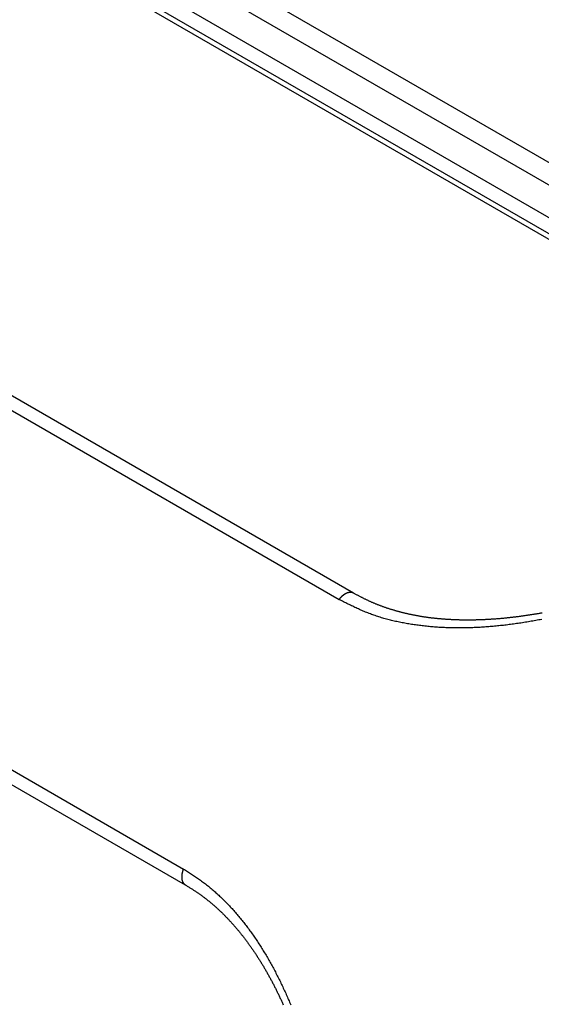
# Paper-space layout 'Layout1' of a CAD drawing. Extents: x -17 to 315, y -17 to 204.
# Tile 34 of 39: x 258 to 271, y 120 to 143. Entities that reach past the tile are written whole.
import ezdxf

# ---------------------------------------------------------------- set-up
doc = ezdxf.new("R2010")
doc.units = 0
doc.layers.add('DEFAULT', color=7, linetype='CONTINUOUS')
doc.layers.add('SPS-HS-SRX', color=7, linetype='CONTINUOUS')

# ---------------------------------------------------------------- blocks, each defined once
blk = doc.blocks.new('SE6')
at = {"layer": 'SPS-HS-SRX', "color": 7, "linetype": 'CONTINUOUS'}
for p, q in [((287.161, 130.416), (227.659, 164.769)), ((242.936, 155.42), (276.878, 135.824)), ((242.508, 154.892), (276.45, 135.296)), ((242.508, 154.51), (276.45, 134.914)), ((242.591, 154.327), (276.532, 134.731)), ((231.898, 149.047), (265.839, 129.451)), ((266.184, 129.601), (232.243, 149.197)), ((228.195, 142.632), (262.136, 123.036)), ((228.237, 142.258), (262.178, 122.662))]:
    blk.add_line(p, q, dxfattribs=at)
at = {"layer": 'SPS-HS-SRX', "color": 7}
for points in [[(270.661, 128.976, 0), (270.625, 128.969, 0), (270.59, 128.963, 0), (270.555, 128.956, 0), (270.52, 128.949, 0), (270.484, 128.943, 0), (270.449, 128.937, 0), (270.414, 128.931, 0), (270.379, 128.925, 0), (270.344, 128.919, 0), (270.308, 128.913, 0), (270.273, 128.907, 0), (270.238, 128.901, 0), (270.203, 128.896, 0), (270.168, 128.89, 0), (270.133, 128.885, 0), (270.098, 128.88, 0), (270.063, 128.875, 0), (270.028, 128.87, 0), (269.992, 128.865, 0), (269.957, 128.86, 0), (269.922, 128.856, 0), (269.888, 128.851, 0), (269.853, 128.847, 0), (269.818, 128.842, 0), (269.783, 128.838, 0), (269.748, 128.834, 0), (269.713, 128.83, 0), (269.678, 128.827, 0), (269.643, 128.823, 0), (269.609, 128.819, 0), (269.574, 128.816, 0), (269.539, 128.813, 0), (269.504, 128.81, 0), (269.47, 128.806, 0), (269.435, 128.804, 0), (269.4, 128.801, 0), (269.366, 128.798, 0), (269.331, 128.796, 0), (269.297, 128.793, 0), (269.262, 128.791, 0), (269.228, 128.789, 0), (269.193, 128.787, 0), (269.159, 128.785, 0), (269.124, 128.783, 0), (269.09, 128.781, 0), (269.056, 128.78, 0), (269.022, 128.779, 0), (268.987, 128.777, 0), (268.953, 128.776, 0), (268.919, 128.775, 0), (268.885, 128.775, 0), (268.851, 128.774, 0), (268.817, 128.773, 0), (268.783, 128.773, 0), (268.749, 128.773, 0), (268.715, 128.773, 0), (268.681, 128.773, 0), (268.647, 128.773, 0), (268.614, 128.773, 0), (268.58, 128.773, 0), (268.546, 128.774, 0), (268.513, 128.775, 0), (268.479, 128.776, 0), (268.446, 128.776, 0), (268.412, 128.778, 0), (268.379, 128.779, 0), (268.345, 128.78, 0), (268.312, 128.782, 0), (268.279, 128.784, 0), (268.246, 128.785, 0), (268.213, 128.787, 0), (268.179, 128.79, 0), (268.146, 128.792, 0), (268.113, 128.794, 0), (268.081, 128.797, 0), (268.048, 128.8, 0), (268.015, 128.803, 0), (267.982, 128.806, 0), (267.949, 128.809, 0), (267.917, 128.812, 0), (267.884, 128.815, 0), (267.852, 128.819, 0), (267.819, 128.823, 0), (267.787, 128.827, 0), (267.755, 128.831, 0), (267.722, 128.835, 0), (267.69, 128.839, 0), (267.658, 128.844, 0), (267.626, 128.849, 0), (267.594, 128.853, 0), (267.562, 128.858, 0), (267.53, 128.863, 0), (267.498, 128.869, 0), (267.466, 128.874, 0), (267.435, 128.88, 0), (267.403, 128.885, 0), (267.371, 128.891, 0), (267.34, 128.897, 0), (267.309, 128.904, 0), (267.277, 128.91, 0), (267.246, 128.917, 0), (267.215, 128.923, 0), (267.184, 128.93, 0), (267.153, 128.937, 0), (267.122, 128.944, 0), (267.091, 128.952, 0), (267.06, 128.959, 0), (267.03, 128.967, 0), (266.999, 128.975, 0), (266.969, 128.983, 0), (266.938, 128.991, 0), (266.908, 129, 0), (266.878, 129.009, 0), (266.848, 129.017, 0), (266.818, 129.027, 0), (266.788, 129.036, 0), (266.759, 129.045, 0), (266.729, 129.055, 0), (266.7, 129.065, 0), (266.67, 129.075, 0), (266.641, 129.085, 0), (266.612, 129.096, 0), (266.584, 129.107, 0), (266.555, 129.117, 0), (266.526, 129.129, 0), (266.498, 129.14, 0), (266.469, 129.151, 0), (266.441, 129.163, 0), (266.413, 129.175, 0), (266.385, 129.187, 0), (266.357, 129.199, 0), (266.329, 129.212, 0), (266.302, 129.224, 0), (266.274, 129.237, 0), (266.246, 129.25, 0), (266.219, 129.262, 0), (266.191, 129.275, 0), (266.164, 129.289, 0), (266.137, 129.302, 0), (266.11, 129.315, 0), (266.082, 129.328, 0), (266.055, 129.342, 0), (266.028, 129.355, 0), (266.001, 129.369, 0), (265.974, 129.382, 0), (265.947, 129.396, 0), (265.92, 129.41, 0), (265.893, 129.423, 0), (265.866, 129.437, 0), (265.839, 129.451, 0)], [(270.668, 129.128, 0), (270.65, 129.124, 0), (270.633, 129.121, 0), (270.615, 129.118, 0), (270.597, 129.115, 0), (270.58, 129.112, 0), (270.562, 129.109, 0), (270.544, 129.106, 0), (270.527, 129.103, 0), (270.509, 129.1, 0), (270.491, 129.097, 0), (270.474, 129.095, 0), (270.456, 129.092, 0), (270.438, 129.089, 0), (270.421, 129.086, 0), (270.403, 129.083, 0), (270.385, 129.081, 0), (270.368, 129.078, 0), (270.35, 129.075, 0), (270.333, 129.073, 0), (270.315, 129.07, 0), (270.297, 129.067, 0), (270.28, 129.065, 0), (270.262, 129.062, 0), (270.245, 129.06, 0), (270.227, 129.057, 0), (270.21, 129.055, 0), (270.192, 129.052, 0), (270.174, 129.05, 0), (270.157, 129.048, 0), (270.139, 129.045, 0), (270.122, 129.043, 0), (270.104, 129.041, 0), (270.087, 129.038, 0), (270.069, 129.036, 0), (270.052, 129.034, 0), (270.034, 129.032, 0), (270.017, 129.03, 0), (269.999, 129.028, 0), (269.982, 129.026, 0), (269.964, 129.024, 0), (269.947, 129.022, 0), (269.929, 129.02, 0), (269.912, 129.018, 0), (269.894, 129.016, 0), (269.877, 129.014, 0), (269.86, 129.012, 0), (269.842, 129.01, 0), (269.825, 129.008, 0), (269.807, 129.007, 0), (269.79, 129.005, 0), (269.773, 129.003, 0), (269.755, 129.001, 0), (269.738, 129, 0), (269.72, 128.998, 0), (269.703, 128.997, 0), (269.686, 128.995, 0), (269.668, 128.993, 0), (269.651, 128.992, 0), (269.634, 128.991, 0), (269.616, 128.989, 0), (269.599, 128.988, 0), (269.582, 128.986, 0), (269.564, 128.985, 0), (269.547, 128.984, 0), (269.53, 128.982, 0), (269.513, 128.981, 0), (269.495, 128.98, 0), (269.478, 128.979, 0), (269.461, 128.978, 0), (269.444, 128.977, 0), (269.426, 128.976, 0), (269.409, 128.975, 0), (269.392, 128.973, 0), (269.375, 128.973, 0), (269.358, 128.972, 0), (269.34, 128.971, 0), (269.323, 128.97, 0), (269.306, 128.969, 0), (269.289, 128.968, 0), (269.272, 128.967, 0), (269.255, 128.967, 0), (269.238, 128.966, 0), (269.221, 128.965, 0), (269.203, 128.965, 0), (269.186, 128.964, 0), (269.169, 128.963, 0), (269.152, 128.963, 0), (269.135, 128.962, 0), (269.118, 128.962, 0), (269.101, 128.962, 0), (269.084, 128.961, 0), (269.067, 128.961, 0), (269.05, 128.96, 0), (269.033, 128.96, 0), (269.016, 128.96, 0), (268.999, 128.96, 0), (268.982, 128.959, 0), (268.965, 128.959, 0), (268.948, 128.959, 0), (268.932, 128.959, 0), (268.915, 128.959, 0), (268.898, 128.959, 0), (268.881, 128.959, 0), (268.864, 128.959, 0), (268.847, 128.959, 0), (268.831, 128.959, 0), (268.814, 128.959, 0), (268.797, 128.96, 0), (268.78, 128.96, 0), (268.763, 128.96, 0), (268.747, 128.96, 0), (268.73, 128.961, 0), (268.713, 128.961, 0), (268.697, 128.962, 0), (268.68, 128.962, 0), (268.663, 128.963, 0), (268.646, 128.963, 0), (268.63, 128.964, 0), (268.613, 128.964, 0), (268.597, 128.965, 0), (268.58, 128.966, 0), (268.563, 128.966, 0), (268.547, 128.967, 0), (268.53, 128.968, 0), (268.514, 128.969, 0), (268.497, 128.97, 0), (268.481, 128.97, 0), (268.464, 128.971, 0), (268.448, 128.972, 0), (268.431, 128.973, 0), (268.415, 128.974, 0), (268.399, 128.975, 0), (268.382, 128.977, 0), (268.366, 128.978, 0), (268.349, 128.979, 0), (268.333, 128.98, 0), (268.317, 128.982, 0), (268.3, 128.983, 0), (268.284, 128.984, 0), (268.268, 128.986, 0), (268.252, 128.987, 0), (268.235, 128.989, 0), (268.219, 128.99, 0), (268.203, 128.992, 0), (268.187, 128.993, 0), (268.171, 128.995, 0), (268.154, 128.996, 0), (268.138, 128.998, 0), (268.122, 129, 0), (268.106, 129.002, 0), (268.09, 129.004, 0), (268.074, 129.005, 0), (268.058, 129.007, 0), (268.042, 129.009, 0), (268.026, 129.011, 0), (268.01, 129.013, 0), (267.994, 129.015, 0), (267.978, 129.017, 0), (267.962, 129.02, 0), (267.946, 129.022, 0), (267.93, 129.024, 0), (267.914, 129.026, 0), (267.898, 129.029, 0), (267.882, 129.031, 0), (267.867, 129.033, 0), (267.851, 129.036, 0), (267.835, 129.038, 0), (267.819, 129.041, 0), (267.803, 129.043, 0), (267.788, 129.046, 0), (267.772, 129.048, 0), (267.756, 129.051, 0), (267.741, 129.054, 0), (267.725, 129.057, 0), (267.709, 129.059, 0), (267.694, 129.062, 0), (267.678, 129.065, 0), (267.663, 129.068, 0), (267.647, 129.071, 0), (267.632, 129.074, 0), (267.616, 129.077, 0), (267.601, 129.08, 0), (267.585, 129.083, 0), (267.57, 129.086, 0), (267.555, 129.09, 0), (267.539, 129.093, 0), (267.524, 129.096, 0), (267.509, 129.099, 0), (267.493, 129.103, 0), (267.478, 129.106, 0), (267.463, 129.11, 0), (267.448, 129.113, 0), (267.433, 129.117, 0), (267.417, 129.12, 0), (267.402, 129.124, 0), (267.387, 129.127, 0), (267.372, 129.131, 0), (267.357, 129.135, 0), (267.342, 129.139, 0), (267.327, 129.142, 0), (267.312, 129.146, 0), (267.297, 129.15, 0), (267.282, 129.154, 0), (267.267, 129.158, 0), (267.252, 129.162, 0), (267.237, 129.166, 0), (267.222, 129.17, 0), (267.207, 129.175, 0), (267.193, 129.179, 0), (267.178, 129.183, 0), (267.163, 129.187, 0), (267.148, 129.192, 0), (267.133, 129.196, 0), (267.118, 129.201, 0), (267.104, 129.205, 0), (267.089, 129.21, 0), (267.074, 129.214, 0), (267.059, 129.219, 0), (267.045, 129.223, 0), (267.03, 129.228, 0), (267.015, 129.233, 0), (267.001, 129.238, 0), (266.986, 129.242, 0), (266.971, 129.247, 0), (266.957, 129.252, 0), (266.942, 129.257, 0), (266.928, 129.262, 0), (266.913, 129.267, 0), (266.899, 129.272, 0), (266.885, 129.277, 0), (266.87, 129.282, 0), (266.856, 129.288, 0), (266.842, 129.293, 0), (266.828, 129.298, 0), (266.814, 129.303, 0), (266.799, 129.309, 0), (266.785, 129.314, 0), (266.772, 129.32, 0), (266.758, 129.325, 0), (266.744, 129.331, 0), (266.73, 129.336, 0), (266.716, 129.342, 0), (266.703, 129.347, 0), (266.689, 129.353, 0), (266.676, 129.359, 0), (266.662, 129.364, 0), (266.649, 129.37, 0), (266.635, 129.376, 0), (266.622, 129.382, 0), (266.609, 129.387, 0), (266.596, 129.393, 0), (266.583, 129.399, 0), (266.57, 129.405, 0), (266.557, 129.411, 0), (266.544, 129.417, 0), (266.531, 129.423, 0), (266.518, 129.43, 0), (266.505, 129.436, 0), (266.492, 129.442, 0), (266.479, 129.448, 0), (266.466, 129.455, 0), (266.453, 129.461, 0), (266.44, 129.467, 0), (266.427, 129.474, 0), (266.414, 129.48, 0), (266.401, 129.487, 0), (266.388, 129.494, 0), (266.375, 129.5, 0), (266.362, 129.507, 0), (266.349, 129.514, 0), (266.335, 129.521, 0), (266.322, 129.528, 0), (266.309, 129.535, 0), (266.295, 129.542, 0), (266.282, 129.549, 0), (266.268, 129.556, 0), (266.254, 129.563, 0), (266.241, 129.571, 0), (266.227, 129.578, 0), (266.213, 129.586, 0), (266.199, 129.593, 0), (266.184, 129.601, 0)], [(262.136, 123.036, 0), (262.16, 123.021, 0), (262.185, 123.006, 0), (262.209, 122.991, 0), (262.233, 122.975, 0), (262.258, 122.96, 0), (262.282, 122.945, 0), (262.306, 122.929, 0), (262.33, 122.914, 0), (262.355, 122.898, 0), (262.379, 122.883, 0), (262.403, 122.867, 0), (262.427, 122.851, 0), (262.451, 122.835, 0), (262.475, 122.818, 0), (262.499, 122.802, 0), (262.522, 122.785, 0), (262.546, 122.769, 0), (262.569, 122.751, 0), (262.593, 122.734, 0), (262.616, 122.717, 0), (262.639, 122.699, 0), (262.663, 122.681, 0), (262.686, 122.663, 0), (262.709, 122.645, 0), (262.731, 122.627, 0), (262.754, 122.608, 0), (262.777, 122.589, 0), (262.799, 122.57, 0), (262.822, 122.551, 0), (262.844, 122.532, 0), (262.867, 122.512, 0), (262.889, 122.493, 0), (262.911, 122.473, 0), (262.933, 122.453, 0), (262.955, 122.433, 0), (262.977, 122.413, 0), (262.999, 122.393, 0), (263.02, 122.372, 0), (263.042, 122.351, 0), (263.063, 122.331, 0), (263.085, 122.31, 0), (263.106, 122.289, 0), (263.127, 122.267, 0), (263.148, 122.246, 0), (263.17, 122.225, 0), (263.19, 122.203, 0), (263.211, 122.181, 0), (263.232, 122.159, 0), (263.253, 122.137, 0), (263.273, 122.115, 0), (263.294, 122.093, 0), (263.314, 122.07, 0), (263.335, 122.047, 0), (263.355, 122.025, 0), (263.375, 122.002, 0), (263.395, 121.979, 0), (263.415, 121.956, 0), (263.435, 121.932, 0), (263.454, 121.909, 0), (263.474, 121.885, 0), (263.494, 121.861, 0), (263.513, 121.837, 0), (263.532, 121.813, 0), (263.552, 121.789, 0), (263.571, 121.765, 0), (263.59, 121.741, 0), (263.609, 121.716, 0), (263.628, 121.692, 0), (263.647, 121.667, 0), (263.665, 121.642, 0), (263.684, 121.617, 0), (263.702, 121.592, 0), (263.721, 121.567, 0), (263.739, 121.541, 0), (263.757, 121.516, 0), (263.776, 121.49, 0), (263.794, 121.464, 0), (263.812, 121.439, 0), (263.829, 121.413, 0), (263.847, 121.387, 0), (263.865, 121.36, 0), (263.883, 121.334, 0), (263.9, 121.308, 0), (263.917, 121.281, 0), (263.935, 121.255, 0), (263.952, 121.228, 0), (263.969, 121.201, 0), (263.986, 121.174, 0), (264.003, 121.147, 0), (264.02, 121.12, 0), (264.037, 121.093, 0), (264.054, 121.066, 0), (264.07, 121.038, 0), (264.087, 121.011, 0), (264.103, 120.983, 0), (264.12, 120.955, 0), (264.136, 120.927, 0), (264.152, 120.9, 0), (264.168, 120.871, 0), (264.184, 120.843, 0), (264.2, 120.815, 0), (264.216, 120.787, 0), (264.232, 120.758, 0), (264.247, 120.73, 0), (264.263, 120.701, 0), (264.278, 120.673, 0), (264.294, 120.644, 0), (264.309, 120.615, 0), (264.324, 120.586, 0), (264.339, 120.557, 0), (264.354, 120.528, 0), (264.369, 120.498, 0), (264.384, 120.469, 0), (264.399, 120.44, 0), (264.414, 120.41, 0), (264.428, 120.381, 0), (264.443, 120.351, 0), (264.457, 120.321, 0), (264.472, 120.291, 0), (264.486, 120.262, 0), (264.5, 120.232, 0), (264.514, 120.201, 0), (264.528, 120.171, 0), (264.542, 120.141, 0), (264.556, 120.111, 0), (264.57, 120.08, 0), (264.583, 120.05, 0), (264.597, 120.019, 0), (264.611, 119.989, 0), (264.624, 119.958, 0), (264.637, 119.927, 0), (264.651, 119.897, 0), (264.664, 119.866, 0), (264.677, 119.835, 0), (264.69, 119.804, 0)], [(262.178, 122.662, 0), (262.195, 122.652, 0), (262.211, 122.642, 0), (262.227, 122.632, 0), (262.243, 122.622, 0), (262.259, 122.612, 0), (262.275, 122.602, 0), (262.29, 122.592, 0), (262.305, 122.583, 0), (262.321, 122.573, 0), (262.336, 122.563, 0), (262.351, 122.554, 0), (262.366, 122.544, 0), (262.38, 122.535, 0), (262.395, 122.525, 0), (262.41, 122.516, 0), (262.424, 122.506, 0), (262.439, 122.496, 0), (262.453, 122.487, 0), (262.467, 122.477, 0), (262.482, 122.467, 0), (262.496, 122.458, 0), (262.51, 122.448, 0), (262.524, 122.438, 0), (262.538, 122.428, 0), (262.552, 122.418, 0), (262.566, 122.408, 0), (262.58, 122.398, 0), (262.594, 122.388, 0), (262.608, 122.378, 0), (262.622, 122.367, 0), (262.636, 122.356, 0), (262.65, 122.346, 0), (262.664, 122.335, 0), (262.678, 122.324, 0), (262.692, 122.313, 0), (262.706, 122.302, 0), (262.72, 122.291, 0), (262.734, 122.28, 0), (262.748, 122.268, 0), (262.762, 122.257, 0), (262.776, 122.245, 0), (262.79, 122.233, 0), (262.804, 122.222, 0), (262.818, 122.21, 0), (262.832, 122.198, 0), (262.846, 122.186, 0), (262.86, 122.174, 0), (262.874, 122.162, 0), (262.888, 122.149, 0), (262.901, 122.137, 0), (262.915, 122.125, 0), (262.929, 122.112, 0), (262.943, 122.1, 0), (262.956, 122.087, 0), (262.97, 122.075, 0), (262.983, 122.062, 0), (262.997, 122.049, 0), (263.01, 122.037, 0), (263.024, 122.024, 0), (263.037, 122.011, 0), (263.05, 121.998, 0), (263.064, 121.985, 0), (263.077, 121.972, 0), (263.09, 121.959, 0), (263.103, 121.946, 0), (263.116, 121.933, 0), (263.129, 121.919, 0), (263.142, 121.906, 0), (263.155, 121.893, 0), (263.168, 121.879, 0), (263.181, 121.866, 0), (263.194, 121.853, 0), (263.207, 121.839, 0), (263.22, 121.825, 0), (263.233, 121.812, 0), (263.245, 121.798, 0), (263.258, 121.784, 0), (263.271, 121.77, 0), (263.283, 121.756, 0), (263.296, 121.742, 0), (263.308, 121.728, 0), (263.321, 121.714, 0), (263.333, 121.7, 0), (263.346, 121.686, 0), (263.358, 121.672, 0), (263.371, 121.657, 0), (263.383, 121.643, 0), (263.395, 121.629, 0), (263.408, 121.614, 0), (263.42, 121.6, 0), (263.432, 121.585, 0), (263.444, 121.57, 0), (263.456, 121.556, 0), (263.469, 121.541, 0), (263.481, 121.526, 0), (263.493, 121.511, 0), (263.505, 121.496, 0), (263.517, 121.481, 0), (263.529, 121.466, 0), (263.541, 121.451, 0), (263.552, 121.436, 0), (263.564, 121.421, 0), (263.576, 121.406, 0), (263.588, 121.39, 0), (263.6, 121.375, 0), (263.611, 121.36, 0), (263.623, 121.344, 0), (263.635, 121.329, 0), (263.646, 121.313, 0), (263.658, 121.297, 0), (263.669, 121.282, 0), (263.681, 121.266, 0), (263.692, 121.25, 0), (263.704, 121.234, 0), (263.715, 121.219, 0), (263.726, 121.203, 0), (263.738, 121.187, 0), (263.749, 121.171, 0), (263.76, 121.155, 0), (263.771, 121.139, 0), (263.782, 121.122, 0), (263.794, 121.106, 0), (263.805, 121.09, 0), (263.816, 121.074, 0), (263.827, 121.057, 0), (263.838, 121.041, 0), (263.849, 121.025, 0), (263.86, 121.008, 0), (263.87, 120.991, 0), (263.881, 120.975, 0), (263.892, 120.958, 0), (263.903, 120.942, 0), (263.914, 120.925, 0), (263.924, 120.908, 0), (263.935, 120.891, 0), (263.946, 120.874, 0), (263.956, 120.858, 0), (263.967, 120.841, 0), (263.977, 120.824, 0), (263.988, 120.807, 0), (263.998, 120.789, 0), (264.009, 120.772, 0), (264.019, 120.755, 0), (264.029, 120.738, 0), (264.04, 120.721, 0), (264.05, 120.703, 0), (264.06, 120.686, 0), (264.07, 120.669, 0), (264.081, 120.651, 0), (264.091, 120.634, 0), (264.101, 120.616, 0), (264.111, 120.598, 0), (264.121, 120.581, 0), (264.131, 120.563, 0), (264.141, 120.546, 0), (264.151, 120.528, 0), (264.161, 120.51, 0), (264.171, 120.492, 0), (264.18, 120.474, 0), (264.19, 120.456, 0), (264.2, 120.438, 0), (264.21, 120.42, 0), (264.219, 120.402, 0), (264.229, 120.384, 0), (264.239, 120.366, 0), (264.248, 120.348, 0), (264.258, 120.33, 0), (264.267, 120.312, 0), (264.277, 120.294, 0), (264.286, 120.275, 0), (264.296, 120.257, 0), (264.305, 120.239, 0), (264.315, 120.22, 0), (264.324, 120.202, 0), (264.333, 120.183, 0), (264.342, 120.165, 0), (264.352, 120.146, 0), (264.361, 120.128, 0), (264.37, 120.109, 0), (264.379, 120.09, 0), (264.388, 120.072, 0), (264.397, 120.053, 0), (264.406, 120.034, 0), (264.415, 120.015, 0), (264.424, 119.997, 0), (264.433, 119.978, 0), (264.442, 119.959, 0), (264.451, 119.94, 0), (264.459, 119.921, 0), (264.468, 119.902, 0), (264.477, 119.883, 0), (264.486, 119.864, 0), (264.494, 119.845, 0), (264.503, 119.826, 0), (264.512, 119.807, 0)]]:
    blk.add_polyline3d(points, dxfattribs=at)
at = {"layer": 'SPS-HS-SRX', "color": 7, "linetype": 'CONTINUOUS'}
for points in [[(266.184, 129.601, 0), (266.182, 129.602, 0), (266.18, 129.603, 0), (266.178, 129.604, 0), (266.176, 129.605, 0), (266.173, 129.606, 0), (266.171, 129.607, 0), (266.169, 129.608, 0), (266.167, 129.609, 0), (266.165, 129.61, 0), (266.162, 129.611, 0), (266.16, 129.612, 0), (266.158, 129.612, 0), (266.155, 129.613, 0), (266.153, 129.614, 0), (266.151, 129.614, 0), (266.148, 129.615, 0), (266.146, 129.616, 0), (266.143, 129.616, 0), (266.141, 129.617, 0), (266.139, 129.617, 0), (266.136, 129.617, 0), (266.134, 129.618, 0), (266.131, 129.618, 0), (266.129, 129.618, 0), (266.126, 129.619, 0), (266.124, 129.619, 0), (266.121, 129.619, 0), (266.119, 129.619, 0), (266.116, 129.619, 0), (266.113, 129.619, 0), (266.111, 129.619, 0), (266.108, 129.619, 0), (266.105, 129.619, 0), (266.103, 129.619, 0), (266.1, 129.619, 0), (266.097, 129.619, 0), (266.095, 129.619, 0), (266.092, 129.618, 0), (266.089, 129.618, 0), (266.087, 129.618, 0), (266.084, 129.617, 0), (266.081, 129.617, 0), (266.078, 129.617, 0), (266.076, 129.616, 0), (266.073, 129.616, 0), (266.07, 129.615, 0), (266.067, 129.614, 0), (266.065, 129.614, 0), (266.062, 129.613, 0), (266.059, 129.612, 0), (266.056, 129.612, 0), (266.053, 129.611, 0), (266.05, 129.61, 0), (266.048, 129.609, 0), (266.045, 129.608, 0), (266.042, 129.607, 0), (266.039, 129.606, 0), (266.036, 129.605, 0), (266.033, 129.604, 0), (266.03, 129.603, 0), (266.028, 129.602, 0), (266.025, 129.601, 0), (266.022, 129.6, 0), (266.019, 129.598, 0), (266.016, 129.597, 0), (266.013, 129.596, 0), (266.01, 129.594, 0), (266.007, 129.593, 0), (266.004, 129.592, 0), (266.001, 129.59, 0), (265.998, 129.589, 0), (265.996, 129.587, 0), (265.993, 129.585, 0), (265.99, 129.584, 0), (265.987, 129.582, 0), (265.984, 129.581, 0), (265.981, 129.579, 0), (265.978, 129.577, 0), (265.975, 129.575, 0), (265.972, 129.574, 0), (265.969, 129.572, 0), (265.966, 129.57, 0), (265.963, 129.568, 0), (265.96, 129.566, 0), (265.958, 129.564, 0), (265.955, 129.562, 0), (265.952, 129.56, 0), (265.949, 129.558, 0), (265.946, 129.556, 0), (265.943, 129.554, 0), (265.94, 129.551, 0), (265.937, 129.549, 0), (265.934, 129.547, 0), (265.932, 129.545, 0), (265.929, 129.542, 0), (265.926, 129.54, 0), (265.923, 129.538, 0), (265.92, 129.535, 0), (265.917, 129.533, 0), (265.914, 129.53, 0), (265.912, 129.528, 0), (265.909, 129.525, 0), (265.906, 129.523, 0), (265.903, 129.52, 0), (265.9, 129.518, 0), (265.898, 129.515, 0), (265.895, 129.512, 0), (265.892, 129.51, 0), (265.889, 129.507, 0), (265.887, 129.504, 0), (265.884, 129.501, 0), (265.881, 129.499, 0), (265.878, 129.496, 0), (265.876, 129.493, 0), (265.873, 129.49, 0), (265.87, 129.487, 0), (265.868, 129.484, 0), (265.865, 129.481, 0), (265.862, 129.478, 0), (265.86, 129.475, 0), (265.857, 129.472, 0), (265.854, 129.469, 0), (265.852, 129.466, 0), (265.849, 129.463, 0), (265.847, 129.46, 0), (265.844, 129.457, 0), (265.842, 129.454, 0), (265.839, 129.451, 0)], [(262.136, 123.036, 0), (262.134, 123.032, 0), (262.133, 123.029, 0), (262.131, 123.025, 0), (262.13, 123.021, 0), (262.129, 123.017, 0), (262.127, 123.014, 0), (262.126, 123.01, 0), (262.125, 123.006, 0), (262.123, 123.002, 0), (262.122, 122.998, 0), (262.121, 122.995, 0), (262.12, 122.991, 0), (262.118, 122.987, 0), (262.117, 122.983, 0), (262.116, 122.98, 0), (262.115, 122.976, 0), (262.114, 122.972, 0), (262.113, 122.968, 0), (262.112, 122.965, 0), (262.111, 122.961, 0), (262.11, 122.957, 0), (262.109, 122.953, 0), (262.108, 122.95, 0), (262.107, 122.946, 0), (262.107, 122.942, 0), (262.106, 122.938, 0), (262.105, 122.935, 0), (262.104, 122.931, 0), (262.104, 122.927, 0), (262.103, 122.924, 0), (262.102, 122.92, 0), (262.102, 122.916, 0), (262.101, 122.913, 0), (262.101, 122.909, 0), (262.1, 122.906, 0), (262.099, 122.902, 0), (262.099, 122.898, 0), (262.099, 122.895, 0), (262.098, 122.891, 0), (262.098, 122.888, 0), (262.097, 122.884, 0), (262.097, 122.88, 0), (262.097, 122.877, 0), (262.097, 122.873, 0), (262.096, 122.87, 0), (262.096, 122.866, 0), (262.096, 122.863, 0), (262.096, 122.86, 0), (262.096, 122.856, 0), (262.096, 122.853, 0), (262.096, 122.849, 0), (262.096, 122.846, 0), (262.096, 122.843, 0), (262.096, 122.839, 0), (262.096, 122.836, 0), (262.096, 122.832, 0), (262.096, 122.829, 0), (262.096, 122.826, 0), (262.096, 122.823, 0), (262.096, 122.819, 0), (262.097, 122.816, 0), (262.097, 122.813, 0), (262.097, 122.81, 0), (262.098, 122.807, 0), (262.098, 122.804, 0), (262.098, 122.8, 0), (262.099, 122.797, 0), (262.099, 122.794, 0), (262.1, 122.791, 0), (262.1, 122.788, 0), (262.101, 122.785, 0), (262.101, 122.782, 0), (262.102, 122.779, 0), (262.103, 122.776, 0), (262.103, 122.773, 0), (262.104, 122.771, 0), (262.105, 122.768, 0), (262.106, 122.765, 0), (262.106, 122.762, 0), (262.107, 122.759, 0), (262.108, 122.757, 0), (262.109, 122.754, 0), (262.11, 122.751, 0), (262.111, 122.749, 0), (262.112, 122.746, 0), (262.113, 122.743, 0), (262.114, 122.741, 0), (262.115, 122.738, 0), (262.116, 122.736, 0), (262.117, 122.733, 0), (262.118, 122.731, 0), (262.119, 122.728, 0), (262.12, 122.726, 0), (262.122, 122.723, 0), (262.123, 122.721, 0), (262.124, 122.719, 0), (262.125, 122.717, 0), (262.127, 122.714, 0), (262.128, 122.712, 0), (262.129, 122.71, 0), (262.131, 122.708, 0), (262.132, 122.706, 0), (262.134, 122.704, 0), (262.135, 122.701, 0), (262.137, 122.699, 0), (262.138, 122.697, 0), (262.14, 122.695, 0), (262.141, 122.694, 0), (262.143, 122.692, 0), (262.145, 122.69, 0), (262.146, 122.688, 0), (262.148, 122.686, 0), (262.15, 122.684, 0), (262.151, 122.683, 0), (262.153, 122.681, 0), (262.155, 122.679, 0), (262.157, 122.678, 0), (262.159, 122.676, 0), (262.16, 122.675, 0), (262.162, 122.673, 0), (262.164, 122.672, 0), (262.166, 122.67, 0), (262.168, 122.669, 0), (262.17, 122.667, 0), (262.172, 122.666, 0), (262.174, 122.665, 0), (262.176, 122.664, 0), (262.178, 122.662, 0)]]:
    blk.add_polyline3d(points, dxfattribs=at)

psp = doc.layouts.get("Layout1")

# ---------------------------------------------------------------- block references
at = {"layer": 'DEFAULT'}
psp.add_blockref('SE6', (0, 0), dxfattribs=at)

doc.saveas('drawing.dxf')
